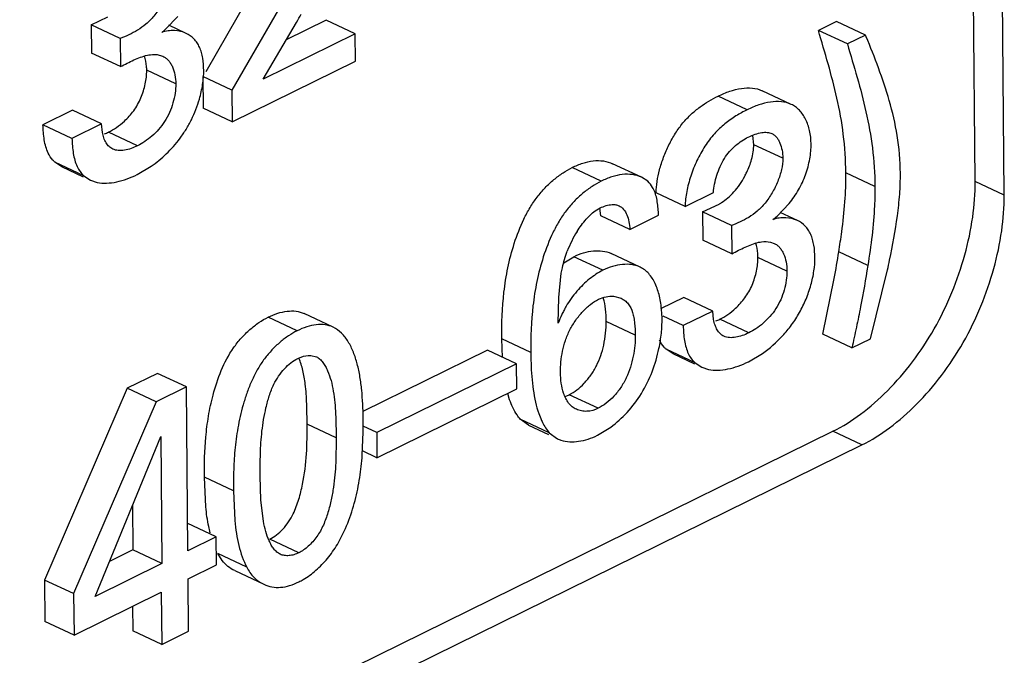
# Model space of a CAD drawing. Header units: inches. Extents: x 0 to 34, y 0 to 22.
# Tile 61 of 84: x 26.204 to 26.445, y 16.197 to 16.353. Entities that reach past the tile are written whole.
import ezdxf

# ---------------------------------------------------------------- set-up
doc = ezdxf.new("R2010")
doc.units = ezdxf.units.IN
doc.header["$LTSCALE"] = 1.87
doc.header["$MEASUREMENT"] = 0
doc.layers.get('0').update_dxf_attribs({"linetype": 'CONTINUOUS'})

msp = doc.modelspace()

# ---------------------------------------------------------------- linework, layer by layer
at = {"color": 7, "linetype": 'CONTINUOUS'}
for p, q in [((26.4376295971, 16.3133144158), (26.4338321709, 16.7253454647)), ((26.4447299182, 16.3099773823), (26.440932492, 16.7220084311)), ((26.2608910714, 16.3602837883), (26.2493205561, 16.3402009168)), ((26.2679913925, 16.3569467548), (26.2557347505, 16.3356729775)), ((26.2212909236, 16.35167371), (26.2253539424, 16.3535907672)), ((26.2395682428, 16.3506630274), (26.242512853, 16.3537452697)), ((26.2787852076, 16.3528225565), (26.2690376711, 16.3480249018)), ((26.2858855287, 16.349485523), (26.2787852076, 16.3528225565)), ((26.4037159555, 16.3525136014), (26.3992653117, 16.3503230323)), ((26.4108162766, 16.3491765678), (26.4037159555, 16.3525136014)), ((26.2212909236, 16.35167371), (26.2213545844, 16.3447663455)), ((26.2283912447, 16.3483366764), (26.2212909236, 16.35167371)), ((26.2445351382, 16.3495720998), (26.2403056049, 16.3515599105)), ((26.2633467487, 16.3383921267), (26.2715455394, 16.3522698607)), ((26.4063656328, 16.3469859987), (26.3992653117, 16.3503230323)), ((26.2283912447, 16.3483366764), (26.2284549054, 16.3414293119)), ((26.2858855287, 16.349485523), (26.2633467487, 16.3383921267)), ((26.2859476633, 16.3427437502), (26.2858855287, 16.349485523)), ((26.4108162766, 16.3491765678), (26.4063656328, 16.3469859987)), ((26.4109871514, 16.3487499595), (26.4108162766, 16.3491765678)), ((26.2284549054, 16.3414293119), (26.2213545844, 16.3447663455)), ((26.2379201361, 16.3442801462), (26.2388452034, 16.3439627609)), ((26.2419731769, 16.337200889), (26.2348728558, 16.3405379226)), ((26.2558063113, 16.3279084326), (26.2859476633, 16.3427437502)), ((26.2486344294, 16.339010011), (26.2487059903, 16.3312454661)), ((26.2557347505, 16.3356729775), (26.2486344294, 16.339010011)), ((26.2557347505, 16.3356729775), (26.2558063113, 16.3279084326)), ((26.38183943, 16.3308891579), (26.3747391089, 16.3342261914)), ((26.3926317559, 16.3322020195), (26.3855314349, 16.335539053)), ((26.2558063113, 16.3279084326), (26.2487059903, 16.3312454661)), ((26.2167347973, 16.3307629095), (26.2094774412, 16.3271909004)), ((26.2238351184, 16.327425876), (26.2167347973, 16.3307629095)), ((26.2165777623, 16.3238538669), (26.2094774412, 16.3271909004)), ((26.2238351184, 16.327425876), (26.2165777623, 16.3238538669)), ((26.2240206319, 16.3253252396), (26.2238351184, 16.327425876)), ((26.2326248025, 16.32206506), (26.2255244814, 16.3254020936)), ((26.3834447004, 16.3223207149), (26.3831939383, 16.3246104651)), ((26.3905450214, 16.3189836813), (26.3834447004, 16.3223207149)), ((26.2194822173, 16.3147365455), (26.2123818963, 16.318073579)), ((26.2140089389, 16.3169805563), (26.2123818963, 16.318073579)), ((26.2140063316, 16.3169750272), (26.2193532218, 16.3144620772)), ((26.2325454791, 16.3150029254), (26.2359724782, 16.3170355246)), ((26.3461014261, 16.3133897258), (26.339001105, 16.3167267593)), ((26.355986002, 16.3143344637), (26.3488856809, 16.3176714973)), ((26.2194822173, 16.3147365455), (26.2211046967, 16.3136338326)), ((26.3575180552, 16.3133532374), (26.3559906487, 16.3143443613)), ((26.4130855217, 16.3120896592), (26.4059852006, 16.3154266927)), ((26.2211066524, 16.3136379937), (26.2227410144, 16.3131010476)), ((26.4447299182, 16.3099773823), (26.4376295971, 16.3133144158)), ((26.3666400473, 16.307217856), (26.3595397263, 16.3105548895)), ((26.3666400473, 16.307217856), (26.373563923, 16.3106257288)), ((26.3449935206, 16.3063529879), (26.345816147, 16.3068230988)), ((26.3459885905, 16.3049186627), (26.3457904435, 16.3068042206)), ((26.3708745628, 16.3058560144), (26.3749407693, 16.3077754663)), ((26.3891515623, 16.3048449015), (26.3920961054, 16.3079266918)), ((26.3530889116, 16.3015816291), (26.3459885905, 16.3049186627)), ((26.3530889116, 16.3015816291), (26.3601457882, 16.3050549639)), ((26.3708745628, 16.3058560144), (26.3709382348, 16.2989474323)), ((26.3779748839, 16.3025189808), (26.3708745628, 16.3058560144)), ((26.3941174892, 16.3037554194), (26.3898896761, 16.3057424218)), ((26.3779748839, 16.3025189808), (26.3780385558, 16.2956103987)), ((26.3780385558, 16.2956103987), (26.3709382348, 16.2989474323)), ((26.3875038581, 16.2984669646), (26.3884269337, 16.2981499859)), ((26.3369221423, 16.2933801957), (26.3394036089, 16.2949052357)), ((26.3465039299, 16.2915682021), (26.3394036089, 16.2949052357)), ((26.3556116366, 16.2923418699), (26.3485113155, 16.2956789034)), ((26.3915567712, 16.2913880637), (26.3844564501, 16.2947250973)), ((26.4113365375, 16.292726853), (26.4042362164, 16.2960638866)), ((26.3357285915, 16.2849132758), (26.3363413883, 16.2908404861)), ((26.4119811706, 16.274799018), (26.4161645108, 16.2916463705)), ((26.4003637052, 16.2759127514), (26.4031403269, 16.289524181)), ((26.3491224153, 16.2852027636), (26.3509656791, 16.2847153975)), ((26.3355515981, 16.2786407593), (26.3357285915, 16.2849132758)), ((26.3663185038, 16.2849379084), (26.3606042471, 16.2821253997)), ((26.3734188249, 16.2816008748), (26.3663185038, 16.2849379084)), ((26.2805204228, 16.2776503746), (26.2734201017, 16.2809874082)), ((26.3661604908, 16.2780283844), (26.3612909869, 16.2803169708)), ((26.3734188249, 16.2816008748), (26.3661604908, 16.2780283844)), ((26.3736035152, 16.2795067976), (26.3734188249, 16.2816008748)), ((26.2716854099, 16.2767627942), (26.2645850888, 16.2800998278)), ((26.354430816, 16.2756835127), (26.3473304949, 16.2790205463)), ((26.3822084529, 16.2762461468), (26.3751081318, 16.2795831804)), ((26.4074640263, 16.2725757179), (26.4003637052, 16.2759127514)), ((26.3288741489, 16.2714120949), (26.3217738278, 16.2747491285)), ((26.3219216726, 16.2702028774), (26.3217738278, 16.2747491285)), ((26.4074640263, 16.2725757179), (26.4119811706, 16.274799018)), ((26.2750126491, 16.2707148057), (26.2764023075, 16.2703781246)), ((26.318306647, 16.2720151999), (26.2877374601, 16.2569693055)), ((26.3254069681, 16.2686781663), (26.318306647, 16.2720151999)), ((26.3690658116, 16.2689237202), (26.3619654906, 16.2722607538)), ((26.3635987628, 16.2711613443), (26.3619654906, 16.2722607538)), ((26.3635961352, 16.2711557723), (26.3689354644, 16.2686463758)), ((26.3821291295, 16.2691840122), (26.3855564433, 16.2712171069)), ((26.3254069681, 16.2686781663), (26.2911601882, 16.2518221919)), ((26.3254635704, 16.2625366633), (26.3254069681, 16.2686781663)), ((26.3690658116, 16.2689237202), (26.3706945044, 16.2678145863)), ((26.2374851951, 16.2663309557), (26.2300840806, 16.2626881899)), ((26.2445855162, 16.2629939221), (26.2374851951, 16.2663309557)), ((26.3706964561, 16.2678187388), (26.3723221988, 16.2672838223)), ((26.2300840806, 16.2626881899), (26.2098808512, 16.2157342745)), ((26.2371844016, 16.2593511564), (26.2300840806, 16.2626881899)), ((26.2445855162, 16.2629939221), (26.2371844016, 16.2593511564)), ((26.2449549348, 16.2229109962), (26.2445855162, 16.2629939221)), ((26.2912167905, 16.2456806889), (26.3254635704, 16.2625366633)), ((26.3236900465, 16.2598849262), (26.3232246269, 16.2613914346)), ((26.3372493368, 16.2606971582), (26.3382758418, 16.2611146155)), ((26.3453761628, 16.2577775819), (26.3382758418, 16.2611146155)), ((26.2371844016, 16.2593511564), (26.2169811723, 16.212397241)), ((26.3308121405, 16.2564854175), (26.3312931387, 16.2552457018)), ((26.2812234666, 16.250532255), (26.2741231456, 16.2538692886)), ((26.3282893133, 16.2536553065), (26.3262908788, 16.2551313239)), ((26.3333911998, 16.2517942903), (26.3262908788, 16.2551313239)), ((25.5719625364, 15.8432097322), (26.40282742, 16.2521543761)), ((26.2876323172, 16.2463096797), (26.2878550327, 16.2519462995)), ((26.2911601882, 16.2518221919), (26.2878222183, 16.2533909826)), ((26.2911601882, 16.2518221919), (26.2912167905, 16.2456806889)), ((26.3282899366, 16.253656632), (26.3331851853, 16.2513559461)), ((26.3333911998, 16.2517942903), (26.3353871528, 16.2503129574)), ((26.3451591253, 16.2511613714), (26.3484297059, 16.2531658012)), ((26.4099277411, 16.2488173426), (26.40282742, 16.2521543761)), ((26.2222156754, 16.2117189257), (26.2382976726, 16.2509055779)), ((26.2382976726, 16.2509055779), (26.238584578, 16.2197755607)), ((26.2812234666, 16.250532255), (26.2811378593, 16.2444745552)), ((25.5790628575, 15.8398726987), (26.4099277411, 16.2488173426)), ((26.2912167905, 16.2456806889), (26.2876602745, 16.2473521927)), ((26.2560927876, 16.2375601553), (26.2489924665, 16.2408971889)), ((26.2493364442, 16.2336257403), (26.2489924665, 16.2408971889)), ((26.2628278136, 16.2352964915), (26.2626586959, 16.241222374)), ((26.2560927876, 16.2375601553), (26.2564378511, 16.2302774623)), ((26.2634216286, 16.2301063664), (26.2628278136, 16.2352964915)), ((26.2313833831, 16.2340576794), (26.231484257, 16.2231125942)), ((26.251869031, 16.2263140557), (26.2447687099, 16.2296510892)), ((26.251869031, 16.2263140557), (26.2449549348, 16.2229109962)), ((26.2519326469, 16.2194115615), (26.251869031, 16.2263140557)), ((26.272118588, 16.2224069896), (26.2650182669, 16.2257440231)), ((26.231484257, 16.2231125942), (26.2257290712, 16.2202799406)), ((26.238584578, 16.2197755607), (26.231484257, 16.2231125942)), ((26.2593536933, 16.2188664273), (26.2522533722, 16.2222034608)), ((26.2533097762, 16.2205323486), (26.2522533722, 16.2222034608)), ((26.238584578, 16.2197755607), (26.2222156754, 16.2117189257)), ((26.2450185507, 16.2160085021), (26.2519326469, 16.2194115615)), ((26.2564262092, 16.2180241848), (26.2635265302, 16.2146871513)), ((26.2098808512, 16.2157342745), (26.2099743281, 16.2055917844)), ((26.2169811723, 16.212397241), (26.2098808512, 16.2157342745)), ((26.2451364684, 16.20321411), (26.2450185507, 16.2160085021)), ((26.2170746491, 16.2022547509), (26.238437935, 16.2127695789)), ((26.238437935, 16.2127695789), (26.2385558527, 16.1999751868)), ((26.2169811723, 16.212397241), (26.2170746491, 16.2022547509)), ((26.2314002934, 16.2093057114), (26.2314555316, 16.2033122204)), ((26.2170746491, 16.2022547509), (26.2099743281, 16.2055917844)), ((26.2385558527, 16.1999751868), (26.2314555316, 16.2033122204)), ((26.2385558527, 16.1999751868), (26.2451364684, 16.20321411))]:
    msp.add_line(p, q, dxfattribs=at)
for centre, radius, start, end in [((25.8401727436, 16.5965581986), 0.4957411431, 330.4769288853, 330.7485171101), ((26.2256960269, 16.3664455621), 0.0210125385, 307.738616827, 311.3141763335), ((26.2190015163, 16.338626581), 0.014745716, 292.1962168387, 296.2547731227), ((26.3658022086, 16.3229490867), 0.0177130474, 301.0591399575, 303.2541312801), ((26.3752892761, 16.3206190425), 0.0209996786, 307.7326172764, 311.3089466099), ((26.3632133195, 16.2866462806), 0.0271688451, 147.975779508, 159.262485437), ((26.1456931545, 16.3360275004), 0.2616134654, 349.7609293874, 351.2131951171), ((26.0811870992, 16.3660325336), 0.3431372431, 347.4798739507, 347.8958581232), ((26.3329862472, 16.27943218), 0.0280084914, 0.5155951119, 4.7547744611), ((26.3685821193, 16.2928137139), 0.0147524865, 292.1917267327, 296.2550000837), ((26.4316532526, 16.2723296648), 0.1027831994, 180.5114997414, 181.9466868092), ((26.1476897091, 16.2532825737), 0.140169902, 0.5246915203, 0.8471637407), ((26.1486453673, 16.2531872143), 0.1392151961, 359.4892790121, 0.5675379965), ((26.3383946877, 16.2567322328), 0.007081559, 244.8962170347, 252.4643109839)]:
    msp.add_arc(centre, radius, start, end, dxfattribs=at)
for points, knots in [([(26.2409613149, 16.3648086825), (26.2409698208, 16.3638857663), (26.2407052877, 16.3619441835), (26.2397805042, 16.359093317), (26.2384187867, 16.3563243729), (26.2367396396, 16.3538454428), (26.2347866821, 16.3518404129), (26.2326894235, 16.3503297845), (26.2305495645, 16.3492027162), (26.2291021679, 16.3486092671), (26.2283912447, 16.3483366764)], [0, 0, 0, 0, 0.1258465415, 0.2644252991, 0.4073627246, 0.5452372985, 0.6709748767, 0.7868835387, 0.8961829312, 1, 1, 1, 1]), ([(26.2445351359, 16.3495721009), (26.2436463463, 16.3499898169), (26.2416063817, 16.3504509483), (26.2395559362, 16.3501428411), (26.238556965, 16.3498286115)], [0, 0, 0, 0, 0.4839423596, 1, 1, 1, 1]), ([(26.4059852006, 16.3154266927), (26.4059561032, 16.3185838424), (26.4055532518, 16.3247353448), (26.4039310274, 16.3336415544), (26.4017002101, 16.3420863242), (26.4000571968, 16.3475862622), (26.3992653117, 16.3503230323)], [0, 0, 0, 0, 0.2655921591, 0.5171277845, 0.7603379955, 1, 1, 1, 1]), ([(26.2488215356, 16.3404884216), (26.2488121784, 16.3415037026), (26.2487063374, 16.3430001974), (26.2482897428, 16.3448988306), (26.2478429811, 16.3461744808), (26.2472336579, 16.3473000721), (26.2462234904, 16.3485469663), (26.2452355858, 16.3492429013), (26.2445351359, 16.3495721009)], [0, 0, 0, 0, 0.2869479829, 0.4215285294, 0.5484364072, 0.6677292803, 0.7812677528, 1, 1, 1, 1]), ([(26.4193203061, 16.3153320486), (26.4192917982, 16.3184252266), (26.4187682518, 16.324439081), (26.4167827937, 16.3330503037), (26.4140614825, 16.3410666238), (26.4120035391, 16.3462125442), (26.4109871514, 16.3487499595)], [0, 0, 0, 0, 0.2678052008, 0.5202155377, 0.7633534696, 1, 1, 1, 1]), ([(26.4063656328, 16.3469859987), (26.4071575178, 16.3442492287), (26.4088005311, 16.3387492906), (26.4110313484, 16.3303045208), (26.4126535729, 16.3213983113), (26.4130564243, 16.3152468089), (26.4130855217, 16.3120896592)], [0, 0, 0, 0, 0.2396620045, 0.4828722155, 0.7344078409, 1, 1, 1, 1]), ([(26.2284549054, 16.3414293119), (26.2295407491, 16.3420014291), (26.2316627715, 16.3430921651), (26.2339049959, 16.3439531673), (26.2350296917, 16.3442348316)], [0, 0, 0, 0, 0.5142274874, 1, 1, 1, 1]), ([(26.2348728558, 16.3405379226), (26.2348699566, 16.3408524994), (26.2348169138, 16.3420543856), (26.2345960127, 16.3432545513), (26.2343087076, 16.3440956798)], [0, 0, 0, 0, 0.2614106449, 1, 1, 1, 1]), ([(26.2350296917, 16.3442348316), (26.2352756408, 16.3442896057), (26.2362278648, 16.3444578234), (26.237222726, 16.344441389), (26.2379201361, 16.3442801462)], [0, 0, 0, 0, 0.2603629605, 1, 1, 1, 1]), ([(26.2388452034, 16.3439627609), (26.239095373, 16.3438451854), (26.2395809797, 16.3435569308), (26.2402142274, 16.3429687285), (26.2407478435, 16.3422401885), (26.2413476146, 16.3410799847), (26.2418365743, 16.3393827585), (26.2419662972, 16.337947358), (26.2419731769, 16.337200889)], [0, 0, 0, 0, 0.1059670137, 0.2147077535, 0.3290833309, 0.4504304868, 0.7138266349, 1, 1, 1, 1]), ([(26.2294018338, 16.3280886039), (26.2302438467, 16.3288627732), (26.2314140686, 16.3301666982), (26.2326846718, 16.3321368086), (26.2334789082, 16.3337594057), (26.2341011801, 16.3354590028), (26.2346832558, 16.3377046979), (26.2348831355, 16.3394225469), (26.2348728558, 16.3405379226)], [0, 0, 0, 0, 0.2455163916, 0.3728024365, 0.5023447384, 0.6324301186, 0.7605788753, 1, 1, 1, 1]), ([(26.247755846, 16.3334966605), (26.2480996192, 16.3346724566), (26.2486286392, 16.3369829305), (26.2488320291, 16.3393498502), (26.2488215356, 16.3404884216)], [0, 0, 0, 0, 0.5182771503, 1, 1, 1, 1]), ([(26.2419731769, 16.337200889), (26.2419801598, 16.3364432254), (26.2418573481, 16.334869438), (26.2413439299, 16.332510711), (26.240502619, 16.3301698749), (26.2393259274, 16.3279834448), (26.2378551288, 16.3260581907), (26.2362032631, 16.3244186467), (26.2344591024, 16.3230812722), (26.2332336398, 16.3223647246), (26.2326248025, 16.32206506)], [0, 0, 0, 0, 0.1214954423, 0.2519627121, 0.3860927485, 0.5190557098, 0.6484365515, 0.773137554, 0.8911893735, 1, 1, 1, 1]), ([(26.3747391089, 16.3342261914), (26.3756559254, 16.3346774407), (26.3774982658, 16.3354554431), (26.3803132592, 16.3361808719), (26.3830439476, 16.3363235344), (26.384771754, 16.3358960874), (26.385531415, 16.3355390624)], [0, 0, 0, 0, 0.27376443, 0.5340775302, 0.7751224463, 1, 1, 1, 1]), ([(26.2359724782, 16.3170355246), (26.2372784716, 16.3179450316), (26.2398264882, 16.3200481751), (26.2425941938, 16.3231925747), (26.2445407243, 16.3260780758), (26.2458323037, 16.328438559), (26.2469194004, 16.3309199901), (26.2475033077, 16.3326329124), (26.247755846, 16.3334966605)], [0, 0, 0, 0, 0.2314860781, 0.4783019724, 0.60639759, 0.737153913, 0.8691055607, 1, 1, 1, 1]), ([(26.3603808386, 16.3161565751), (26.3606576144, 16.3172052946), (26.3613288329, 16.3192895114), (26.3626325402, 16.3222939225), (26.3642091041, 16.3251146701), (26.3660266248, 16.3276431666), (26.368064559, 16.3297897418), (26.370879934, 16.3321067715), (26.3731883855, 16.3334629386), (26.3747391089, 16.3342261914)], [0, 0, 0, 0, 0.1364402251, 0.2748847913, 0.4113671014, 0.5421956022, 0.6655357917, 0.7825792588, 1, 1, 1, 1]), ([(26.38183943, 16.3308891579), (26.3808991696, 16.3304263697), (26.378999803, 16.3293850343), (26.37626266, 16.3274451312), (26.374132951, 16.3254248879), (26.3725665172, 16.3235295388), (26.3710699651, 16.3213839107), (26.3694536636, 16.3184425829), (26.3679595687, 16.314710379), (26.3669629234, 16.3109499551), (26.3666625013, 16.3084294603), (26.3666400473, 16.307217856)], [0, 0, 0, 0, 0.1064938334, 0.219694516, 0.340028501, 0.4034912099, 0.4693062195, 0.6056137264, 0.7434816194, 0.8768578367, 1, 1, 1, 1]), ([(26.3926317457, 16.3322020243), (26.3918720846, 16.3325590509), (26.390144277, 16.3329865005), (26.387413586, 16.3328438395), (26.3845985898, 16.3321184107), (26.3827562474, 16.3313404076), (26.38183943, 16.3308891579)], [0, 0, 0, 0, 0.224877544, 0.4659224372, 0.7262355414, 1, 1, 1, 1]), ([(26.3974673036, 16.3225644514), (26.3974573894, 16.3236401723), (26.3972358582, 16.3257056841), (26.396419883, 16.3281159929), (26.3954728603, 16.3297441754), (26.3946511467, 16.3307702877), (26.3937086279, 16.3316096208), (26.3929974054, 16.3320301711), (26.3926317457, 16.3322020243)], [0, 0, 0, 0, 0.2850588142, 0.5460531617, 0.6673376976, 0.7826589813, 0.8929392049, 1, 1, 1, 1]), ([(26.2107503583, 16.3202819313), (26.2105178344, 16.320769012), (26.2101385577, 16.3218288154), (26.2096515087, 16.3241371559), (26.2095226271, 16.3259555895), (26.2094774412, 16.3271909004)], [0, 0, 0, 0, 0.2291479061, 0.4751911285, 1, 1, 1, 1]), ([(26.2255244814, 16.3254020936), (26.2262009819, 16.3257350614), (26.2275609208, 16.3265442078), (26.2287965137, 16.3275320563), (26.2294018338, 16.3280886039)], [0, 0, 0, 0, 0.478339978, 1, 1, 1, 1]), ([(26.2165777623, 16.3238538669), (26.2166225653, 16.3226290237), (26.2167499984, 16.3208255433), (26.217228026, 16.31853409), (26.21759954, 16.317480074), (26.2178271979, 16.31699453)], [0, 0, 0, 0, 0.5244212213, 0.7705492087, 1, 1, 1, 1]), ([(26.2265458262, 16.3212490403), (26.2262159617, 16.321404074), (26.2255839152, 16.3218493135), (26.2248638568, 16.3228098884), (26.2243312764, 16.3239926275), (26.2241062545, 16.3248659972), (26.2240206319, 16.3253252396)], [0, 0, 0, 0, 0.2203363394, 0.4573055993, 0.7175940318, 1, 1, 1, 1]), ([(26.373563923, 16.3106257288), (26.3736134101, 16.311320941), (26.3738149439, 16.3127482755), (26.3743646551, 16.3148758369), (26.3751641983, 16.3169762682), (26.3761987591, 16.3189470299), (26.3774760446, 16.3206811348), (26.3789340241, 16.3221233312), (26.3804793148, 16.3232839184), (26.3815638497, 16.3239041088), (26.382102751, 16.3241693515)], [0, 0, 0, 0, 0.1248232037, 0.257393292, 0.3928106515, 0.5264787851, 0.6547947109, 0.7768992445, 0.8924291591, 1, 1, 1, 1]), ([(26.382102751, 16.3241693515), (26.3826449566, 16.3244362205), (26.3837271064, 16.3249057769), (26.3848710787, 16.325218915), (26.3854381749, 16.3253028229)], [0, 0, 0, 0, 0.5131847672, 1, 1, 1, 1]), ([(26.3854381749, 16.3253028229), (26.3858619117, 16.3253655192), (26.3866929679, 16.3254140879), (26.3875141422, 16.3252164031), (26.3878730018, 16.3250477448)], [0, 0, 0, 0, 0.5192957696, 1, 1, 1, 1]), ([(26.3878730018, 16.3250477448), (26.3880894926, 16.3249459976), (26.3885070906, 16.324681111), (26.3890415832, 16.3241414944), (26.3894949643, 16.3234793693), (26.390005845, 16.3224303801), (26.3904240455, 16.3209176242), (26.3905389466, 16.3196428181), (26.3905450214, 16.3189836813)], [0, 0, 0, 0, 0.1034787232, 0.2115233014, 0.3264736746, 0.4490767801, 0.7148534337, 1, 1, 1, 1]), ([(26.2326248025, 16.32206506), (26.2321075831, 16.321810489), (26.2310675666, 16.321366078), (26.2294817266, 16.3209351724), (26.2279452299, 16.3208240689), (26.2269694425, 16.3210499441), (26.2265458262, 16.3212490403)], [0, 0, 0, 0, 0.2739466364, 0.5359864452, 0.7775678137, 1, 1, 1, 1]), ([(26.3829013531, 16.318687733), (26.3830742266, 16.3193011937), (26.3833445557, 16.320501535), (26.3834501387, 16.3217306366), (26.3834447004, 16.3223207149)], [0, 0, 0, 0, 0.5192471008, 1, 1, 1, 1]), ([(26.3920961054, 16.3079266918), (26.3929439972, 16.3089771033), (26.3941040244, 16.3106609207), (26.395363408, 16.313070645), (26.3963925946, 16.3155713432), (26.3972357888, 16.3187372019), (26.3974787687, 16.3213204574), (26.3974673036, 16.3225644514)], [0, 0, 0, 0, 0.2549614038, 0.3841398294, 0.513033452, 0.7650350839, 1, 1, 1, 1]), ([(26.2123818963, 16.318073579), (26.2122179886, 16.3182212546), (26.2115665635, 16.3188700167), (26.2110510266, 16.3196521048), (26.2107503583, 16.3202819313)], [0, 0, 0, 0, 0.2401884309, 1, 1, 1, 1]), ([(26.3905450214, 16.3189836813), (26.3905535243, 16.3180610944), (26.3902886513, 16.3161201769), (26.3893629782, 16.3132706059), (26.3880003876, 16.3105031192), (26.3863207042, 16.3080256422), (26.3843679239, 16.3060217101), (26.3822713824, 16.3045116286), (26.3801323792, 16.3033847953), (26.3786855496, 16.3027914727), (26.3779748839, 16.3025189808)], [0, 0, 0, 0, 0.1258428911, 0.2644216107, 0.4073649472, 0.5452452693, 0.6709846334, 0.7868921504, 0.8961864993, 1, 1, 1, 1]), ([(26.2178271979, 16.31699453), (26.2180321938, 16.316557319), (26.2185114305, 16.3157431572), (26.2191441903, 16.315041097), (26.2194822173, 16.3147365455)], [0, 0, 0, 0, 0.5148719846, 1, 1, 1, 1]), ([(26.3217738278, 16.2747491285), (26.3217385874, 16.2785728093), (26.3219422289, 16.2844174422), (26.3231690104, 16.2922345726), (26.3247369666, 16.2982536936), (26.3266345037, 16.3031830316), (26.3286243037, 16.3069182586), (26.3303598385, 16.3095012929), (26.3323319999, 16.3117990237), (26.3344608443, 16.313789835), (26.3366767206, 16.3154459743), (26.3382272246, 16.316345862), (26.339001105, 16.3167267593)], [0, 0, 0, 0, 0.2404917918, 0.366536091, 0.4969820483, 0.6310561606, 0.6975708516, 0.7628058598, 0.8263523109, 0.8875934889, 0.945752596, 1, 1, 1, 1]), ([(26.339001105, 16.3167267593), (26.3398417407, 16.3171405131), (26.3415160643, 16.317854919), (26.3441026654, 16.3184551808), (26.3466078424, 16.318447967), (26.3481786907, 16.3180037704), (26.3488856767, 16.3176714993)], [0, 0, 0, 0, 0.2741353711, 0.530629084, 0.7714399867, 1, 1, 1, 1]), ([(26.3812325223, 16.31458363), (26.3814085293, 16.3149138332), (26.3820702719, 16.3162357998), (26.3826018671, 16.3176249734), (26.3829013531, 16.318687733)], [0, 0, 0, 0, 0.2531110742, 1, 1, 1, 1]), ([(26.2227410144, 16.3131010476), (26.2234968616, 16.3129444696), (26.2251123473, 16.3128384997), (26.2275790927, 16.3131703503), (26.2300930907, 16.3139015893), (26.2317346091, 16.3146038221), (26.2325454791, 16.3150029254)], [0, 0, 0, 0, 0.2282172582, 0.4734021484, 0.7327938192, 1, 1, 1, 1]), ([(26.3559859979, 16.3143344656), (26.3552790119, 16.3146667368), (26.3537081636, 16.3151109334), (26.3512029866, 16.3151181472), (26.3486163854, 16.3145178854), (26.3469420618, 16.3138034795), (26.3461014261, 16.3133897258)], [0, 0, 0, 0, 0.2285600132, 0.4693709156, 0.7258646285, 1, 1, 1, 1]), ([(26.3595397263, 16.3105548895), (26.3595566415, 16.3114676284), (26.3597364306, 16.3133569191), (26.3601311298, 16.3152104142), (26.3603808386, 16.3161565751)], [0, 0, 0, 0, 0.4826424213, 1, 1, 1, 1]), ([(26.3755152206, 16.3081366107), (26.3760639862, 16.3084965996), (26.3771547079, 16.309305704), (26.3786744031, 16.310775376), (26.3800571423, 16.3125534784), (26.3808586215, 16.3138821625), (26.3812325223, 16.31458363)], [0, 0, 0, 0, 0.2261321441, 0.4666161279, 0.7261159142, 1, 1, 1, 1]), ([(26.4042362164, 16.2960638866), (26.4045015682, 16.2977040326), (26.4051199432, 16.3017713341), (26.4058220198, 16.3082240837), (26.4060070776, 16.3130529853), (26.4059852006, 16.3154266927)], [0, 0, 0, 0, 0.2561087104, 0.634087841, 1, 1, 1, 1]), ([(26.4166957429, 16.2940803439), (26.4174439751, 16.2976604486), (26.418438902, 16.303009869), (26.4192043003, 16.3101220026), (26.4193361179, 16.3136164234), (26.4193203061, 16.3153320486)], [0, 0, 0, 0, 0.5115547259, 0.7600318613, 1, 1, 1, 1]), ([(26.3461014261, 16.3133897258), (26.3453275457, 16.3130088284), (26.3437770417, 16.3121089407), (26.3415611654, 16.3104528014), (26.3394323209, 16.3084619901), (26.3374601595, 16.3061642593), (26.3357246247, 16.303581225), (26.3337348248, 16.299845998), (26.3318372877, 16.29491666), (26.3302693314, 16.2888975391), (26.32904255, 16.2810804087), (26.3288389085, 16.2752357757), (26.3288741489, 16.2714120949)], [0, 0, 0, 0, 0.054247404, 0.1124065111, 0.1736476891, 0.2371941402, 0.3024291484, 0.3689438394, 0.5030179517, 0.633463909, 0.7595082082, 1, 1, 1, 1]), ([(26.358998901, 16.3112725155), (26.3589049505, 16.3114755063), (26.3585109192, 16.3122338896), (26.3579742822, 16.3129180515), (26.3575180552, 16.3133532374)], [0, 0, 0, 0, 0.261863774, 1, 1, 1, 1]), ([(26.40282742, 16.2521543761), (26.4052022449, 16.2533232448), (26.4099254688, 16.2563239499), (26.4164388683, 16.2620845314), (26.4224995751, 16.2691179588), (26.4278170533, 16.2771837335), (26.4320898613, 16.2860102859), (26.4352386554, 16.2951882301), (26.4371875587, 16.3043212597), (26.4376565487, 16.3103900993), (26.4376295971, 16.3133144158)], [0, 0, 0, 0, 0.1079979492, 0.2267970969, 0.3537116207, 0.4857196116, 0.619852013, 0.7527501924, 0.8806776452, 1, 1, 1, 1]), ([(26.4130855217, 16.3120896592), (26.4131000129, 16.3105173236), (26.4130095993, 16.3065135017), (26.412446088, 16.3000451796), (26.4117334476, 16.2951801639), (26.4113365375, 16.292726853)], [0, 0, 0, 0, 0.2423712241, 0.6169278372, 1, 1, 1, 1]), ([(26.3601457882, 16.3050549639), (26.3600980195, 16.3061636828), (26.3599747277, 16.307796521), (26.3595386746, 16.3098730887), (26.3592035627, 16.3108303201), (26.358998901, 16.3112725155)], [0, 0, 0, 0, 0.5237792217, 0.7700223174, 1, 1, 1, 1]), ([(26.4099277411, 16.2488173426), (26.4123025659, 16.2499862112), (26.4170257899, 16.2529869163), (26.4235391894, 16.2587474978), (26.4295998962, 16.2657809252), (26.4349173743, 16.2738466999), (26.4391901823, 16.2826732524), (26.4423389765, 16.2918511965), (26.4442878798, 16.3009842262), (26.4447568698, 16.3070530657), (26.4447299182, 16.3099773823)], [0, 0, 0, 0, 0.1079979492, 0.2267970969, 0.3537116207, 0.4857196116, 0.619852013, 0.7527501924, 0.8806776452, 1, 1, 1, 1]), ([(26.345816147, 16.3068230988), (26.3462921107, 16.307057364), (26.3472441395, 16.3074445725), (26.3482597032, 16.3076448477), (26.3487521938, 16.3076682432)], [0, 0, 0, 0, 0.5182923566, 1, 1, 1, 1]), ([(26.3487521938, 16.3076682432), (26.3490500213, 16.3076823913), (26.3496367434, 16.307657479), (26.3502032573, 16.3074890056), (26.3504606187, 16.3073680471)], [0, 0, 0, 0, 0.5118398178, 1, 1, 1, 1]), ([(26.3504606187, 16.3073680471), (26.3508861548, 16.3071680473), (26.3516783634, 16.3065059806), (26.3524667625, 16.3051120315), (26.3529552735, 16.3034282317), (26.3530769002, 16.3022110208), (26.3530889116, 16.3015816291)], [0, 0, 0, 0, 0.2125707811, 0.4501082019, 0.7154045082, 1, 1, 1, 1]), ([(26.3401789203, 16.3010533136), (26.3408525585, 16.3021304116), (26.3419523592, 16.3036443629), (26.3436427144, 16.3053560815), (26.344537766, 16.3060569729), (26.3449935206, 16.3063529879)], [0, 0, 0, 0, 0.5288821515, 0.7737566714, 1, 1, 1, 1]), ([(26.394117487, 16.3037554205), (26.3932288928, 16.3041730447), (26.3911893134, 16.3046341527), (26.3891392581, 16.3043255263), (26.3881406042, 16.3040109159)], [0, 0, 0, 0, 0.4839323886, 1, 1, 1, 1]), ([(26.3984051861, 16.2946695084), (26.3983958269, 16.2956849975), (26.3982899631, 16.2971817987), (26.3978732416, 16.2990808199), (26.397426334, 16.3003567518), (26.3968168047, 16.301482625), (26.3958063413, 16.3027299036), (26.3948181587, 16.3034261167), (26.394117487, 16.3037554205)], [0, 0, 0, 0, 0.2869342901, 0.4215078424, 0.5484122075, 0.6677076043, 0.7812537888, 1, 1, 1, 1]), ([(26.3780385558, 16.2956103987), (26.3791239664, 16.2961850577), (26.381245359, 16.2972790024), (26.3834884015, 16.2981408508), (26.384613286, 16.2984220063)], [0, 0, 0, 0, 0.5143782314, 1, 1, 1, 1]), ([(26.3844564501, 16.2947250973), (26.3844535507, 16.2950396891), (26.3844004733, 16.2962415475), (26.3841793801, 16.2974416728), (26.3838918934, 16.2982826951)], [0, 0, 0, 0, 0.2614289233, 1, 1, 1, 1]), ([(26.384613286, 16.2984220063), (26.3848592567, 16.2984768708), (26.3858115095, 16.2986452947), (26.3868065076, 16.2986285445), (26.3875038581, 16.2984669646)], [0, 0, 0, 0, 0.260389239, 1, 1, 1, 1]), ([(26.3884269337, 16.2981499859), (26.3886771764, 16.2980323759), (26.3891629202, 16.2977440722), (26.3897964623, 16.2971559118), (26.3903304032, 16.2964274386), (26.3909306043, 16.2952673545), (26.3914200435, 16.2935701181), (26.3915498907, 16.2921346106), (26.3915567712, 16.2913880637)], [0, 0, 0, 0, 0.1059851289, 0.214739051, 0.3291180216, 0.4504595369, 0.7138316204, 1, 1, 1, 1]), ([(26.3363413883, 16.2908404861), (26.3364206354, 16.2912930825), (26.336779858, 16.2931330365), (26.3373039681, 16.2949426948), (26.3378046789, 16.2962664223)], [0, 0, 0, 0, 0.2450905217, 1, 1, 1, 1]), ([(26.3394036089, 16.2949052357), (26.3401737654, 16.2952843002), (26.3417306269, 16.2959076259), (26.3441194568, 16.2964035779), (26.3464214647, 16.2963895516), (26.3478637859, 16.2959832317), (26.3485113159, 16.2956789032)], [0, 0, 0, 0, 0.2733101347, 0.5311617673, 0.7721919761, 1, 1, 1, 1]), ([(26.3789862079, 16.2822707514), (26.3798284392, 16.2830453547), (26.3809988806, 16.2843499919), (26.3822694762, 16.2863211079), (26.3830635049, 16.2879444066), (26.383685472, 16.2896446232), (26.3842671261, 16.291891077), (26.3844667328, 16.2936093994), (26.3844564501, 16.2947250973)], [0, 0, 0, 0, 0.2455369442, 0.3728273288, 0.5023667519, 0.632444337, 0.7605847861, 1, 1, 1, 1]), ([(26.3855564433, 16.2712171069), (26.3873426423, 16.2724613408), (26.3898775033, 16.2746825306), (26.3927687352, 16.2781824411), (26.3947117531, 16.2812008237), (26.3962896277, 16.2844872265), (26.3974780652, 16.2879069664), (26.3982290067, 16.2913127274), (26.3984152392, 16.2935787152), (26.3984051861, 16.2946695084)], [0, 0, 0, 0, 0.2356815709, 0.361240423, 0.4907935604, 0.6232607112, 0.7550257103, 0.8818971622, 1, 1, 1, 1]), ([(26.3556116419, 16.2923418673), (26.3549641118, 16.2926461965), (26.3535217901, 16.2930525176), (26.3512197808, 16.2930665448), (26.3488309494, 16.2925705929), (26.347274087, 16.2919472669), (26.3465039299, 16.2915682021)], [0, 0, 0, 0, 0.2278080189, 0.4688382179, 0.7266898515, 1, 1, 1, 1]), ([(26.3608983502, 16.2817538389), (26.3608002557, 16.282921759), (26.3604653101, 16.285158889), (26.3596084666, 16.2877977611), (26.3586306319, 16.2896104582), (26.3577771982, 16.2907555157), (26.356778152, 16.2916929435), (26.3560091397, 16.2921550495), (26.3556116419, 16.2923418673)], [0, 0, 0, 0, 0.2847999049, 0.5477292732, 0.6691574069, 0.7838940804, 0.8932734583, 1, 1, 1, 1]), ([(26.4113365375, 16.292726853), (26.4108184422, 16.2893664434), (26.4099326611, 16.2843253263), (26.4085758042, 16.2776199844), (26.407835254, 16.2742595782), (26.4074640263, 16.2725757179)], [0, 0, 0, 0, 0.4970168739, 0.7479484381, 1, 1, 1, 1]), ([(26.3465039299, 16.2915682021), (26.3453472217, 16.2909988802), (26.343061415, 16.289455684), (26.3405636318, 16.2870017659), (26.3387307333, 16.2846764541), (26.3376942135, 16.2830855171), (26.3369573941, 16.2817532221), (26.3362920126, 16.2803871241), (26.335848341, 16.2793386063), (26.3355515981, 16.2786407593)], [0, 0, 0, 0, 0.2236016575, 0.473809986, 0.604522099, 0.736556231, 0.8026028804, 0.8684781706, 1, 1, 1, 1]), ([(26.3915567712, 16.2913880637), (26.3915637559, 16.2906302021), (26.3914411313, 16.2890560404), (26.3909281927, 16.2866966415), (26.3900873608, 16.2843550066), (26.3889109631, 16.2821676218), (26.3874401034, 16.2802413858), (26.3857879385, 16.2786009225), (26.3840433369, 16.2772628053), (26.3828174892, 16.2765459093), (26.3822084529, 16.2762461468)], [0, 0, 0, 0, 0.1214908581, 0.251947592, 0.3860668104, 0.519027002, 0.6484140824, 0.7731254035, 0.8911863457, 1, 1, 1, 1]), ([(26.3454749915, 16.2844679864), (26.3460567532, 16.2847543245), (26.3472530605, 16.2851728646), (26.3485213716, 16.2852552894), (26.3491224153, 16.2852027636)], [0, 0, 0, 0, 0.5180052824, 1, 1, 1, 1]), ([(26.3361419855, 16.2665987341), (26.3361342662, 16.2674362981), (26.3362100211, 16.2691625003), (26.3365993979, 16.2717790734), (26.3373084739, 16.2744268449), (26.3383789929, 16.277006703), (26.3398265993, 16.2793917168), (26.3415392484, 16.2814974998), (26.3434104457, 16.2832285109), (26.34478335, 16.2841275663), (26.3454749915, 16.2844679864)], [0, 0, 0, 0, 0.1188342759, 0.2446351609, 0.3746173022, 0.5067737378, 0.6395051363, 0.7690230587, 0.8906317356, 1, 1, 1, 1]), ([(26.3473304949, 16.2790205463), (26.3473211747, 16.2800318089), (26.3472422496, 16.2819784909), (26.346892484, 16.2839139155), (26.3465897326, 16.2848003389)], [0, 0, 0, 0, 0.5191495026, 1, 1, 1, 1]), ([(26.3509656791, 16.2847153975), (26.3512934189, 16.2845613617), (26.3519221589, 16.2841778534), (26.3530190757, 16.2831021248), (26.3537067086, 16.2816046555), (26.3541023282, 16.2799545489), (26.3543663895, 16.2780925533), (26.3544218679, 16.2766544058), (26.354430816, 16.2756835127)], [0, 0, 0, 0, 0.1065324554, 0.2146366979, 0.4477527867, 0.577404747, 0.7143701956, 1, 1, 1, 1]), ([(26.2645850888, 16.2800998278), (26.2653382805, 16.2804705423), (26.2668526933, 16.2810913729), (26.269168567, 16.2816202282), (26.2713990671, 16.2816587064), (26.2727976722, 16.2812799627), (26.2734202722, 16.280987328)], [0, 0, 0, 0, 0.2751908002, 0.5342088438, 0.7744847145, 1, 1, 1, 1]), ([(26.3751081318, 16.2795831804), (26.3757847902, 16.2799162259), (26.3771450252, 16.2807256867), (26.378380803, 16.2817139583), (26.3789862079, 16.2822707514)], [0, 0, 0, 0, 0.4783288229, 1, 1, 1, 1]), ([(26.2511086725, 16.2610073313), (26.2516473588, 16.2630532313), (26.2529440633, 16.2670761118), (26.2553894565, 16.2717603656), (26.2579560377, 16.2749851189), (26.2600515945, 16.2770678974), (26.262253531, 16.2787922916), (26.2638081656, 16.2797174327), (26.2645850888, 16.2800998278)], [0, 0, 0, 0, 0.2635050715, 0.5249837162, 0.652436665, 0.7755519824, 0.8921469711, 1, 1, 1, 1]), ([(26.2805204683, 16.2776503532), (26.2798978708, 16.2779429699), (26.2784992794, 16.278321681), (26.2762688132, 16.2782831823), (26.2739529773, 16.277754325), (26.2724385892, 16.2771335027), (26.2716854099, 16.2767627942)], [0, 0, 0, 0, 0.2255154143, 0.4657915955, 0.7248096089, 1, 1, 1, 1]), ([(26.3467068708, 16.2732264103), (26.3469270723, 16.2742062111), (26.3472405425, 16.2761314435), (26.3473391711, 16.2780791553), (26.3473304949, 16.2790205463)], [0, 0, 0, 0, 0.516140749, 1, 1, 1, 1]), ([(26.360235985, 16.2724440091), (26.360493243, 16.273670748), (26.3608750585, 16.2760752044), (26.3610044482, 16.2785076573), (26.3609936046, 16.2796842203)], [0, 0, 0, 0, 0.5158043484, 1, 1, 1, 1]), ([(26.3661604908, 16.2780283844), (26.3662057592, 16.2768049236), (26.3663334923, 16.2750035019), (26.3668115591, 16.2727147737), (26.3671830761, 16.2716621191), (26.3674107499, 16.271177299)], [0, 0, 0, 0, 0.5244342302, 0.7705656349, 1, 1, 1, 1]), ([(26.3761289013, 16.2754297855), (26.3757989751, 16.2755848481), (26.3751668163, 16.2760301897), (26.3744465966, 16.2769909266), (26.3739139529, 16.2781739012), (26.3736890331, 16.2790474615), (26.3736035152, 16.2795067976)], [0, 0, 0, 0, 0.2203377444, 0.4573131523, 0.7176008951, 1, 1, 1, 1]), ([(26.2716854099, 16.2767627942), (26.2709623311, 16.2764069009), (26.269514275, 16.2755556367), (26.2674513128, 16.2739815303), (26.2654716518, 16.2720896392), (26.2636423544, 16.2699167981), (26.2620385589, 16.2674900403), (26.2606889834, 16.2648670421), (26.2595630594, 16.2621203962), (26.2583416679, 16.2584041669), (26.2572332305, 16.2537556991), (26.2564488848, 16.2482309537), (26.2561043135, 16.2428463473), (26.2560767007, 16.2393056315), (26.2560927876, 16.2375601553)], [0, 0, 0, 0, 0.0544792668, 0.1131593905, 0.1750639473, 0.2392169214, 0.3047630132, 0.3712584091, 0.4383064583, 0.5052235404, 0.6355346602, 0.7607281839, 0.8820024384, 1, 1, 1, 1]), ([(26.2878442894, 16.2553550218), (26.2878102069, 16.2576508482), (26.287675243, 16.2610542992), (26.2871128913, 16.265481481), (26.2864654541, 16.2685905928), (26.28553699, 16.2714756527), (26.2842925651, 16.2740610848), (26.2826880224, 16.2762364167), (26.2812738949, 16.2772962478), (26.2805204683, 16.2776503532)], [0, 0, 0, 0, 0.2817451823, 0.4172700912, 0.5472231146, 0.6708903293, 0.788295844, 0.8978473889, 1, 1, 1, 1]), ([(26.354430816, 16.2756835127), (26.3544385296, 16.2748465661), (26.3543620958, 16.2731178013), (26.3539842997, 16.2704944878), (26.3533085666, 16.2678362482), (26.352307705, 16.2652437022), (26.3509454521, 16.262837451), (26.3492753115, 16.2607330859), (26.3474275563, 16.2590086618), (26.3460639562, 16.258116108), (26.3453761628, 16.2577775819)], [0, 0, 0, 0, 0.1192861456, 0.2461359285, 0.3771148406, 0.5093838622, 0.6410304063, 0.769619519, 0.8907461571, 1, 1, 1, 1]), ([(26.3822084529, 16.2762461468), (26.3816911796, 16.2759915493), (26.3806510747, 16.2755470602), (26.3790651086, 16.2751160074), (26.3775284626, 16.2750047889), (26.3765525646, 16.2752306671), (26.3761289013, 16.2754297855)], [0, 0, 0, 0, 0.2739473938, 0.5359864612, 0.7775656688, 1, 1, 1, 1]), ([(26.3419354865, 16.2639101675), (26.3425310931, 16.2645359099), (26.3436453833, 16.2658957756), (26.3450056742, 16.2681731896), (26.3460294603, 16.2706437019), (26.3465123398, 16.2723608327), (26.3467068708, 16.2732264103)], [0, 0, 0, 0, 0.2447058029, 0.4958981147, 0.7486996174, 1, 1, 1, 1]), ([(26.3619654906, 16.2722607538), (26.3618015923, 16.2724080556), (26.3611501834, 16.2730552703), (26.3606345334, 16.2738360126), (26.3603338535, 16.2744648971)], [0, 0, 0, 0, 0.2401968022, 1, 1, 1, 1]), ([(26.2718245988, 16.2699745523), (26.2720875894, 16.2701039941), (26.2730937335, 16.2705370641), (26.2742099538, 16.2707607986), (26.2750126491, 16.2707148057)], [0, 0, 0, 0, 0.2671692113, 1, 1, 1, 1]), ([(26.3484297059, 16.2531658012), (26.3498818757, 16.2542313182), (26.3526612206, 16.2567554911), (26.3561427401, 16.261335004), (26.3587145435, 16.2666790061), (26.3598296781, 16.2705065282), (26.360235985, 16.2724440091)], [0, 0, 0, 0, 0.234002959, 0.4844011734, 0.7428090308, 1, 1, 1, 1]), ([(26.3674107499, 16.271177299), (26.3676157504, 16.270740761), (26.3680950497, 16.2699279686), (26.3687278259, 16.2692274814), (26.3690658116, 16.2689237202)], [0, 0, 0, 0, 0.5148648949, 1, 1, 1, 1]), ([(26.2660031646, 16.2636644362), (26.2663420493, 16.2643604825), (26.267106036, 16.2656992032), (26.268517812, 16.2674695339), (26.2700832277, 16.268928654), (26.2712401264, 16.26968688), (26.2718245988, 16.2699745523)], [0, 0, 0, 0, 0.2663099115, 0.5280448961, 0.7759083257, 1, 1, 1, 1]), ([(26.2736710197, 16.2637024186), (26.2735336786, 16.2648233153), (26.2731763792, 16.2669919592), (26.2725361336, 16.2691025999), (26.2721296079, 16.2700868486)], [0, 0, 0, 0, 0.5146708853, 1, 1, 1, 1]), ([(26.2764023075, 16.2703781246), (26.2767149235, 16.270231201), (26.2773094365, 16.2698268), (26.2780411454, 16.2690049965), (26.2786537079, 16.2680236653), (26.279353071, 16.2665465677), (26.2800358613, 16.2645220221), (26.2807807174, 16.2609967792), (26.2811658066, 16.256296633), (26.2812055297, 16.2524784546), (26.2812234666, 16.250532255)], [0, 0, 0, 0, 0.0490500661, 0.1005096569, 0.1552771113, 0.2127720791, 0.3322847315, 0.4576427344, 0.723625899, 1, 1, 1, 1]), ([(26.3289293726, 16.268838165), (26.3290051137, 16.26666753), (26.3292295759, 16.263462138), (26.3299547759, 16.2593435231), (26.3304902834, 16.2574043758), (26.3308121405, 16.2564854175)], [0, 0, 0, 0, 0.5198041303, 0.7669707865, 1, 1, 1, 1]), ([(26.3723221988, 16.2672838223), (26.3730780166, 16.2671265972), (26.3746938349, 16.2670197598), (26.3771612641, 16.2673511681), (26.3796760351, 16.2680824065), (26.3813180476, 16.2687848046), (26.3821291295, 16.2691840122)], [0, 0, 0, 0, 0.2281915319, 0.4733794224, 0.7327896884, 1, 1, 1, 1]), ([(26.3369020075, 16.2614805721), (26.336636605, 16.2622746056), (26.3362667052, 16.263975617), (26.3361502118, 16.2657061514), (26.3361419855, 16.2665987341)], [0, 0, 0, 0, 0.4839850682, 1, 1, 1, 1]), ([(26.2626586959, 16.241222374), (26.2626421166, 16.2430212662), (26.2626412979, 16.2466724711), (26.2629929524, 16.252257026), (26.26379146, 16.2570065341), (26.2648193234, 16.2608458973), (26.2655571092, 16.2627482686), (26.2660031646, 16.2636644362)], [0, 0, 0, 0, 0.2360261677, 0.4789143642, 0.7333426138, 0.8663084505, 1, 1, 1, 1]), ([(26.2741231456, 16.2538692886), (26.274107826, 16.2555314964), (26.2740743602, 16.2588133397), (26.2738680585, 16.2620943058), (26.2736710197, 16.2637024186)], [0, 0, 0, 0, 0.5064189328, 1, 1, 1, 1]), ([(26.3382758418, 16.2611146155), (26.338932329, 16.2614377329), (26.3402354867, 16.262280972), (26.3413776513, 16.2633241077), (26.3419354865, 16.2639101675)], [0, 0, 0, 0, 0.4748814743, 1, 1, 1, 1]), ([(26.2489924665, 16.2408971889), (26.2489622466, 16.2441761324), (26.2490805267, 16.2491748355), (26.2499305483, 16.2558860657), (26.2506578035, 16.2592949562), (26.2511086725, 16.2610073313)], [0, 0, 0, 0, 0.485149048, 0.7380146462, 1, 1, 1, 1]), ([(26.3400157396, 16.2575307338), (26.3396511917, 16.2577020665), (26.3389507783, 16.2581407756), (26.3380810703, 16.2590599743), (26.3373913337, 16.2601934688), (26.3370504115, 16.2610365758), (26.3369020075, 16.2614805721)], [0, 0, 0, 0, 0.233880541, 0.4739984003, 0.7281816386, 1, 1, 1, 1]), ([(26.3262908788, 16.2551313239), (26.3260090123, 16.2554551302), (26.324906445, 16.2568995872), (26.3241433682, 16.2585776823), (26.3236900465, 16.2598849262)], [0, 0, 0, 0, 0.2368014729, 1, 1, 1, 1]), ([(26.3453761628, 16.2577775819), (26.3445094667, 16.2573510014), (26.3430989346, 16.2569501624), (26.3412491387, 16.2570774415), (26.3404050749, 16.2573477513), (26.3400157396, 16.2575307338)], [0, 0, 0, 0, 0.5246685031, 0.7663451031, 1, 1, 1, 1]), ([(26.273009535, 16.2391726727), (26.273515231, 16.2416402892), (26.2741056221, 16.2465452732), (26.2741452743, 16.2514682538), (26.2741231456, 16.2538692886)], [0, 0, 0, 0, 0.5119677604, 1, 1, 1, 1]), ([(26.3312931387, 16.2552457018), (26.3314321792, 16.2549217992), (26.3320006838, 16.2536989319), (26.3327367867, 16.2525460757), (26.3333911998, 16.2517942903)], [0, 0, 0, 0, 0.26125475, 1, 1, 1, 1]), ([(26.3362610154, 16.2499797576), (26.337631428, 16.2495451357), (26.3399539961, 16.249485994), (26.3429201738, 16.2501890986), (26.3444216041, 16.2507983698), (26.3451591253, 16.2511613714)], [0, 0, 0, 0, 0.4715650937, 0.7303760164, 1, 1, 1, 1]), ([(26.2811378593, 16.2444745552), (26.2810918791, 16.2434826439), (26.2809587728, 16.2414785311), (26.2806020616, 16.2384473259), (26.2801429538, 16.2358941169), (26.2796617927, 16.2338281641), (26.2790926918, 16.231732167), (26.278361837, 16.2296686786), (26.2773898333, 16.2277153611), (26.2765239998, 16.2263448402), (26.2755327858, 16.2250994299), (26.2744538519, 16.2240041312), (26.273323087, 16.2230922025), (26.2725206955, 16.2226049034), (26.272118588, 16.2224069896)], [0, 0, 0, 0, 0.1197814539, 0.2421912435, 0.367991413, 0.4324749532, 0.4980139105, 0.6299829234, 0.6956314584, 0.7608506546, 0.8251502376, 0.8872754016, 0.9459373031, 1, 1, 1, 1]), ([(26.2815305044, 16.2244660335), (26.2835075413, 16.2277812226), (26.2855800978, 16.2332827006), (26.2870794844, 16.240743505), (26.2874968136, 16.2444786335), (26.2876323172, 16.2463096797)], [0, 0, 0, 0, 0.5071058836, 0.7587856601, 1, 1, 1, 1]), ([(26.2707231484, 16.2319388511), (26.2712843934, 16.2330859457), (26.271947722, 16.2348904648), (26.2726075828, 16.2373363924), (26.272884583, 16.2385629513), (26.273009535, 16.2391726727)], [0, 0, 0, 0, 0.5039843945, 0.754371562, 1, 1, 1, 1]), ([(26.2503790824, 16.2273095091), (26.2502526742, 16.2278108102), (26.2497820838, 16.2298941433), (26.2494918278, 16.2320150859), (26.2493364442, 16.2336257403)], [0, 0, 0, 0, 0.2421371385, 1, 1, 1, 1]), ([(26.2564378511, 16.2302774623), (26.2565391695, 16.22922932), (26.2567923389, 16.2271780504), (26.2573757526, 16.2242005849), (26.2581931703, 16.2214186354), (26.2589358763, 16.2196824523), (26.2593536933, 16.2188664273)], [0, 0, 0, 0, 0.2667518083, 0.5231957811, 0.7677647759, 1, 1, 1, 1]), ([(26.2675552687, 16.2220382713), (26.2672510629, 16.2221812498), (26.2666714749, 16.2225678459), (26.2659490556, 16.2233503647), (26.2653392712, 16.2242857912), (26.2646393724, 16.2256991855), (26.2639491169, 16.227642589), (26.263576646, 16.2292684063), (26.2634216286, 16.2301063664)], [0, 0, 0, 0, 0.1079401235, 0.220556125, 0.3399497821, 0.4653091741, 0.726344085, 1, 1, 1, 1]), ([(26.2650182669, 16.2257440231), (26.265591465, 16.2260261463), (26.2667253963, 16.2267710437), (26.2682581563, 16.2282047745), (26.2696401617, 16.2299434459), (26.2703893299, 16.23125658), (26.2707231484, 16.2319388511)], [0, 0, 0, 0, 0.2240588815, 0.471890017, 0.7336126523, 1, 1, 1, 1]), ([(26.272118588, 16.2224069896), (26.2717306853, 16.2222160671), (26.2709478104, 16.2219045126), (26.2697480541, 16.2216635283), (26.2685972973, 16.2216800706), (26.2678784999, 16.2218863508), (26.2675552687, 16.2220382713)], [0, 0, 0, 0, 0.2747936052, 0.5325684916, 0.7729961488, 1, 1, 1, 1]), ([(26.2762785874, 16.2181046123), (26.2772959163, 16.2189869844), (26.2792257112, 16.2209787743), (26.2808070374, 16.2232535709), (26.2815305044, 16.2244660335)], [0, 0, 0, 0, 0.4881776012, 1, 1, 1, 1]), ([(26.2564261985, 16.2180241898), (26.2558265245, 16.2183060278), (26.2546777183, 16.219028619), (26.2537298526, 16.2199976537), (26.2533097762, 16.2205323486)], [0, 0, 0, 0, 0.4935308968, 1, 1, 1, 1]), ([(26.2593536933, 16.2188664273), (26.2598124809, 16.2179513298), (26.2609827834, 16.2162863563), (26.2626461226, 16.2151009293), (26.263526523, 16.2146871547)], [0, 0, 0, 0, 0.5127420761, 1, 1, 1, 1]), ([(26.2721173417, 16.2152939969), (26.2724734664, 16.2154692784), (26.2739495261, 16.2162662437), (26.2753119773, 16.2172662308), (26.2762785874, 16.2181046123)], [0, 0, 0, 0, 0.2367626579, 1, 1, 1, 1]), ([(26.263526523, 16.2146871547), (26.2641514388, 16.2143934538), (26.2655021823, 16.2139580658), (26.2676811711, 16.2138514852), (26.2699311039, 16.2143290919), (26.2713868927, 16.2149344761), (26.2721173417, 16.2152939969)], [0, 0, 0, 0, 0.2324143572, 0.4715539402, 0.7259695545, 1, 1, 1, 1])]:
    msp.add_open_spline(points, degree=3, knots=knots, dxfattribs=at)

doc.saveas('drawing.dxf')
